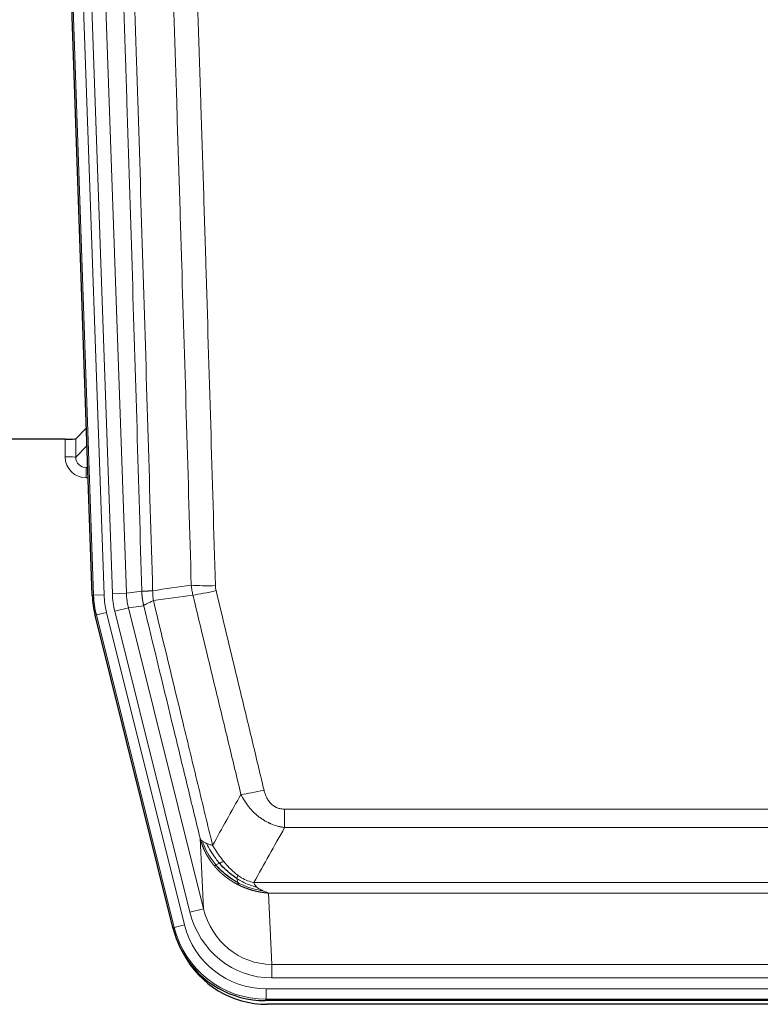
# Model space of a CAD drawing. Header units: inches. Extents: x 0 to 20790, y -12 to 14700.
# Tile 6 of 256: x 2677 to 2888, y 4797 to 5077. Entities that reach past the tile are written whole.
import ezdxf

# ---------------------------------------------------------------- set-up
doc = ezdxf.new("R2010")
doc.units = ezdxf.units.IN
doc.layers.add('1', color=7, linetype='Continuous', true_color=0xffffff)

msp = doc.modelspace()

# ---------------------------------------------------------------- linework, layer by layer
at = {"layer": '1', "color": 2, "linetype": 'Continuous', "lineweight": 25}
for p, q in [((2697.551, 4912.878), (2684.434, 5288.523)), ((2695.884, 4960.615), (2692.857, 4957.48)), ((2689.858, 4957.379), (2664.956, 4957.379)), ((2720.59, 4818.039), (2698.336, 4907.296)), ((2963.159, 4797.599), (2746.752, 4797.599)), ((2962.567, 4796.556), (2747.344, 4796.556))]:
    msp.add_line(p, q, dxfattribs=at)
at = {"layer": '1', "color": 110, "linetype": 'Continuous', "lineweight": 13}
for p, q in [((2697.925, 4912.931), (2684.814, 5288.374)), ((2687.808, 5288.478), (2700.919, 4913.035)), ((2690.2, 5287.536), (2703.266, 4913.365)), ((2694.192, 5287.675), (2707.258, 4913.504)), ((2689.848, 4952.331), (2689.858, 4957.379)), ((2692.857, 4957.48), (2692.846, 4952.249)), ((2692.846, 4952.249), (2696.06, 4955.577)), ((2696.266, 4949.684), (2695.839, 4949.242)), ((2695.839, 4949.242), (2695.839, 4946.322)), ((2695.839, 4949.242), (2696.282, 4949.242)), ((2695.839, 4946.322), (2696.384, 4946.322)), ((2697.551, 4912.878), (2697.925, 4912.931)), ((2700.919, 4913.035), (2697.925, 4912.931)), ((2703.266, 4913.365), (2707.258, 4913.504)), ((2707.258, 4913.504), (2711.635, 4914.12)), ((2703.963, 4908.403), (2707.839, 4909.37)), ((2712.191, 4909.981), (2707.839, 4909.37)), ((2707.839, 4909.37), (2729.191, 4823.732)), ((2698.709, 4907.349), (2698.336, 4907.296)), ((2701.616, 4908.073), (2698.709, 4907.349)), ((2720.883, 4818.414), (2698.709, 4907.349)), ((2701.616, 4908.073), (2723.79, 4819.139)), ((2725.315, 4822.765), (2703.963, 4908.403)), ((2752.284, 4852.086), (2957.627, 4852.086)), ((2752.284, 4846.845), (2752.284, 4852.086)), ((2957.627, 4846.845), (2752.284, 4846.845)), ((2729.191, 4823.732), (2728.234, 4843.787)), ((2743.553, 4831.226), (2966.358, 4831.226)), ((2962.245, 4828.196), (2747.666, 4828.196)), ((2747.666, 4828.196), (2748.634, 4807.917)), ((2725.315, 4822.765), (2729.191, 4823.732)), ((2723.79, 4819.139), (2720.883, 4818.414)), ((2720.59, 4818.039), (2720.883, 4818.414)), ((2748.634, 4804.053), (2748.634, 4807.917)), ((2748.634, 4807.917), (2961.277, 4807.917)), ((2961.277, 4804.053), (2748.634, 4804.053)), ((2747.045, 4800.97), (2962.866, 4800.97)), ((2747.045, 4797.974), (2747.045, 4800.97)), ((2747.045, 4797.974), (2746.752, 4797.599)), ((2962.866, 4797.974), (2747.045, 4797.974))]:
    msp.add_line(p, q, dxfattribs=at)
at = {"layer": '1', "color": 2, "linetype": 'Continuous', "lineweight": 25}
for centre, major_axis, ratio, start_param, end_param in [((2689.859, 4957.484), (-3, 0), 0.0349646, 1.5706703, 3.1078402), ((2724.572, 4913.829, 0), (26.774, 3.763), 0.9986144, 3.0370169, 3.2461684), ((2746.81, 4824.636, 0), (16.66, 21.323), 0.9977958, 2.4794378, 2.7643876), ((2746.81, 4824.636, 0), (16.66, 21.323), 0.9977958, 2.7643876, 3.8037475), ((2747.37, 4823.572, 0), (16.639, 21.297), 0.9990195, 2.7203481, 3.8043419)]:
    msp.add_ellipse(centre, major_axis=major_axis, ratio=ratio, start_param=start_param, end_param=end_param, dxfattribs=at)
at = {"layer": '1', "color": 110, "linetype": 'Continuous', "lineweight": 13}
for centre, major_axis, ratio, start_param, end_param in [((2695.851, 4952.331), (-3.237, -5.067), 0.9977321, 5.2798208, 6.8506171), ((2689.848, 4952.253), (-3, 0.006), 0.0261769, 3.175273, 4.7124429), ((2695.851, 4952.253), (-1.726, -2.474), 0.9943829, 5.3201387, 6.890935), ((2732.589, 4916.824), (-9.996, -0.288), 0.1133347, 0.8101184, 1.5675278), ((2732.776, 4915.418), (-9.719, -2.353), 0.1107863, 0.7983441, 1.5439815), ((2724.937, 4913.881), (-26.766, -3.762), 0.9989218, 6.1786096, 6.387761), ((2724.937, 4913.881, 0), (23.799, 3.345), 0.9986144, 3.0370169, 3.2461684), ((2727.284, 4914.211, 0), (-23.799, -3.345), 0.9986144, 6.1786096, 6.387761), ((2727.284, 4914.211), (-19.844, -2.789), 0.9980617, 6.1786096, 6.387761), ((2746.437, 4858.844), (-9.722, -2.342), 0.1329353, 0.7958322, 1.5387903), ((2748.554, 4828.9, 0), (1.185, -24.82), 0.9658521, 4.9157844, 6.2370968), ((2748.554, 4828.9), (1.001, -20.961), 0.9530564, 4.9157844, 6.2370968), ((2747.097, 4825.003, 0), (14.809, 18.954), 0.9977958, 2.4794378, 3.8037475), ((2747.097, 4825.003), (-16.651, -21.313), 0.9982842, 5.6210305, 6.9453401)]:
    msp.add_ellipse(centre, major_axis=major_axis, ratio=ratio, start_param=start_param, end_param=end_param, dxfattribs=at)
for points, knots in [([(2702.495, 5287.084), (2703.066, 5271.529), (2704.194, 5240.419), (2705.839, 5193.755), (2706.906, 5162.645), (2707.694, 5139.312), (2708.085, 5127.646), (2708.537, 5114.035), (2708.729, 5108.202), (2708.857, 5104.313), (2708.921, 5102.368), (2709.24, 5092.647), (2709.62, 5080.983), (2710.057, 5067.381), (2710.244, 5061.552), (2710.368, 5057.666), (2710.43, 5055.723), (2710.986, 5038.241), (2711.959, 5007.184), (2713.37, 4960.674), (2714.278, 4929.717), (2714.724, 4914.25)], [0, 0, 0, 0, 0.125, 0.25, 0.375, 0.375, 0.4375, 0.46875, 0.484375, 0.484375, 0.5, 0.5, 0.5625, 0.59375, 0.609375, 0.609375, 0.625, 0.625, 0.75, 0.875, 1, 1, 1, 1]), ([(2711.635, 4914.12), (2711.19, 4929.53), (2710.284, 4960.375), (2708.877, 5006.717), (2707.907, 5037.66), (2707.353, 5055.08), (2707.291, 5057.015), (2707.167, 5060.887), (2706.981, 5066.695), (2706.545, 5080.248), (2706.166, 5091.869), (2705.848, 5101.556), (2705.784, 5103.493), (2705.656, 5107.368), (2705.465, 5113.18), (2705.014, 5126.742), (2704.624, 5138.367), (2703.838, 5161.615), (2702.775, 5192.614), (2701.134, 5239.111), (2700.009, 5270.109), (2699.44, 5285.608)], [0, 0, 0, 0, 0.125, 0.25, 0.375, 0.375, 0.390625, 0.390625, 0.40625, 0.4375, 0.5, 0.5, 0.515625, 0.515625, 0.53125, 0.5625, 0.625, 0.625, 0.75, 0.875, 1, 1, 1, 1]), ([(2725.721, 4915.805), (2725.283, 4931.024), (2724.391, 4961.486), (2723.469, 4991.995), (2722.766, 5014.895), (2722.53, 5022.532), (2722.054, 5037.81), (2721.814, 5045.453), (2721.087, 5068.388), (2720.595, 5083.685), (2719.971, 5102.815), (2719.846, 5106.641), (2719.594, 5114.293), (2719.215, 5125.771), (2718.832, 5137.249), (2718.06, 5160.205), (2717.017, 5190.814), (2715.407, 5236.729), (2714.305, 5267.34), (2713.747, 5282.645)], [0, 0, 0, 0, 0.125, 0.25, 0.25, 0.3125, 0.3125, 0.375, 0.375, 0.5, 0.5, 0.53125, 0.53125, 0.5625, 0.625, 0.625, 0.75, 0.875, 1, 1, 1, 1]), ([(2720.63, 5282.988), (2721.188, 5267.664), (2722.288, 5237.015), (2723.896, 5191.043), (2724.938, 5160.396), (2725.709, 5137.411), (2726.091, 5125.919), (2726.47, 5114.426), (2726.721, 5106.765), (2726.846, 5102.934), (2727.47, 5083.78), (2727.961, 5068.464), (2728.686, 5045.5), (2728.926, 5037.848), (2729.402, 5022.551), (2729.638, 5014.905), (2730.34, 4991.976), (2731.261, 4961.428), (2732.151, 4930.928), (2732.589, 4915.69)], [0, 0, 0, 0, 0.125, 0.25, 0.375, 0.375, 0.4375, 0.46875, 0.46875, 0.5, 0.5, 0.625, 0.625, 0.6875, 0.6875, 0.75, 0.75, 0.875, 1, 1, 1, 1]), ([(2711.635, 4914.12), (2711.636, 4914.119), (2711.638, 4914.119), (2711.641, 4914.119), (2711.644, 4914.119), (2711.647, 4914.118), (2711.651, 4914.118), (2711.655, 4914.118), (2711.66, 4914.117), (2711.664, 4914.117), (2711.669, 4914.117), (2711.674, 4914.117), (2711.68, 4914.116), (2711.685, 4914.116), (2711.691, 4914.116), (2711.697, 4914.116), (2711.703, 4914.115), (2711.71, 4914.115), (2711.717, 4914.115), (2711.724, 4914.115), (2711.731, 4914.115), (2711.739, 4914.114), (2711.747, 4914.114), (2711.755, 4914.114), (2711.763, 4914.114), (2711.772, 4914.114), (2711.781, 4914.114), (2711.79, 4914.113), (2711.799, 4914.113), (2711.809, 4914.113), (2711.819, 4914.113), (2711.829, 4914.113), (2711.839, 4914.113), (2711.85, 4914.113), (2711.861, 4914.113), (2711.872, 4914.113), (2711.883, 4914.113), (2711.895, 4914.113), (2711.907, 4914.113), (2711.919, 4914.113), (2711.931, 4914.113), (2711.944, 4914.113), (2711.957, 4914.113), (2711.97, 4914.113), (2711.983, 4914.113), (2711.997, 4914.113), (2712.011, 4914.113), (2712.025, 4914.113), (2712.039, 4914.113), (2712.054, 4914.113), (2712.068, 4914.113), (2712.084, 4914.113), (2712.099, 4914.113), (2712.114, 4914.113), (2712.13, 4914.114), (2712.146, 4914.114), (2712.162, 4914.114), (2712.179, 4914.114), (2712.196, 4914.114), (2712.213, 4914.115), (2712.23, 4914.115), (2712.247, 4914.115), (2712.265, 4914.115), (2712.283, 4914.116), (2712.301, 4914.116), (2712.32, 4914.116), (2712.338, 4914.116), (2712.357, 4914.117), (2712.376, 4914.117), (2712.396, 4914.117), (2712.415, 4914.118), (2712.435, 4914.118), (2712.455, 4914.119), (2712.476, 4914.119), (2712.496, 4914.119), (2712.517, 4914.12), (2712.544, 4914.12), (2712.578, 4914.121), (2712.619, 4914.122), (2712.66, 4914.123), (2712.703, 4914.125), (2712.746, 4914.126), (2712.79, 4914.127), (2712.835, 4914.129), (2712.88, 4914.131), (2712.927, 4914.133), (2712.974, 4914.135), (2713.022, 4914.137), (2713.07, 4914.139), (2713.12, 4914.141), (2713.17, 4914.143), (2713.221, 4914.146), (2713.273, 4914.149), (2713.325, 4914.151), (2713.378, 4914.154), (2713.432, 4914.157), (2713.487, 4914.16), (2713.542, 4914.164), (2713.598, 4914.167), (2713.655, 4914.171), (2713.713, 4914.174), (2713.771, 4914.178), (2713.83, 4914.182), (2713.889, 4914.186), (2713.949, 4914.19), (2714.01, 4914.194), (2714.072, 4914.199), (2714.134, 4914.203), (2714.197, 4914.208), (2714.261, 4914.213), (2714.325, 4914.218), (2714.39, 4914.223), (2714.456, 4914.228), (2714.522, 4914.233), (2714.589, 4914.239), (2714.656, 4914.244), (2714.701, 4914.248), (2714.724, 4914.25)], [0, 0, 0, 0, 0.0066687, 0.0133374, 0.0200061, 0.0266746, 0.0333432, 0.0400116, 0.0466801, 0.0533484, 0.0600168, 0.066685, 0.0733532, 0.0800214, 0.0866895, 0.0933575, 0.1000255, 0.1066935, 0.1133614, 0.1200292, 0.126697, 0.1333647, 0.1400324, 0.1467001, 0.1533676, 0.1600352, 0.1667026, 0.1733701, 0.1800374, 0.1867047, 0.193372, 0.2000392, 0.2067064, 0.2133735, 0.2200405, 0.2267075, 0.2333745, 0.2400414, 0.2467082, 0.253375, 0.2600418, 0.2667085, 0.2733751, 0.2800417, 0.2867082, 0.2933747, 0.3000412, 0.3067075, 0.3133739, 0.3200401, 0.3267064, 0.3333725, 0.3400387, 0.3467047, 0.3533708, 0.3600367, 0.3667026, 0.3733685, 0.3800343, 0.3867001, 0.3933658, 0.4000315, 0.4066971, 0.4133626, 0.4200281, 0.4266936, 0.433359, 0.4400243, 0.4466896, 0.4533549, 0.4600201, 0.4666852, 0.4733503, 0.4800154, 0.4866804, 0.4933453, 0.5000102, 0.5125098, 0.5250093, 0.5375088, 0.5500082, 0.5625077, 0.5750071, 0.5875066, 0.600006, 0.6125054, 0.6250049, 0.6375043, 0.6500037, 0.6625032, 0.6750026, 0.6875021, 0.7000016, 0.7125011, 0.7250006, 0.7375001, 0.7499997, 0.7624993, 0.7749989, 0.7874985, 0.7999982, 0.812498, 0.8249977, 0.8374975, 0.8499974, 0.8624973, 0.8749972, 0.8874972, 0.8999973, 0.9124974, 0.9249976, 0.9374978, 0.9499981, 0.9624985, 0.9749989, 0.9874994, 1, 1, 1, 1]), ([(2714.936, 4911.416), (2714.861, 4911.882), (2714.819, 4912.352), (2714.761, 4913.297), (2714.745, 4913.772), (2714.724, 4914.25)], [0, 0, 0, 0, 0.5, 0.5, 1, 1, 1, 1]), ([(2732.776, 4914.279), (2732.72, 4914.511), (2732.677, 4914.744), (2732.614, 4915.215), (2732.595, 4915.452), (2732.589, 4915.69)], [0, 0, 0, 0, 0.5, 0.5, 1, 1, 1, 1]), ([(2732.776, 4914.279), (2735.061, 4904.801), (2737.343, 4895.328), (2740.758, 4881.127), (2741.896, 4876.395), (2744.168, 4866.934), (2745.303, 4862.205), (2746.437, 4857.477)], [0, 0, 0, 0, 0.5, 0.5, 0.75, 0.75, 1, 1, 1, 1]), ([(2712.191, 4909.981), (2712.186, 4910.002), (2712.176, 4910.044), (2712.161, 4910.108), (2712.146, 4910.174), (2712.13, 4910.24), (2712.115, 4910.308), (2712.1, 4910.378), (2712.084, 4910.448), (2712.069, 4910.52), (2712.053, 4910.593), (2712.038, 4910.667), (2712.023, 4910.743), (2712.007, 4910.82), (2711.992, 4910.898), (2711.977, 4910.977), (2711.962, 4911.058), (2711.947, 4911.14), (2711.932, 4911.224), (2711.917, 4911.308), (2711.902, 4911.395), (2711.888, 4911.482), (2711.874, 4911.571), (2711.86, 4911.66), (2711.846, 4911.752), (2711.832, 4911.844), (2711.819, 4911.938), (2711.798, 4912.089), (2711.772, 4912.291), (2711.744, 4912.538), (2711.72, 4912.767), (2711.701, 4912.979), (2711.685, 4913.172), (2711.672, 4913.347), (2711.662, 4913.505), (2711.654, 4913.644), (2711.648, 4913.766), (2711.644, 4913.869), (2711.64, 4913.954), (2711.638, 4914.021), (2711.636, 4914.07), (2711.635, 4914.101), (2711.635, 4914.115), (2711.635, 4914.12)], [0, 0, 0, 0, 0.0155037, 0.0313049, 0.0474035, 0.0637997, 0.0804935, 0.097485, 0.1147743, 0.1323613, 0.1502462, 0.1684289, 0.1869096, 0.2056883, 0.224765, 0.2441397, 0.2638126, 0.2837835, 0.3040527, 0.32462, 0.3454856, 0.3666494, 0.3881116, 0.409872, 0.4319308, 0.454288, 0.4769435, 0.4998975, 0.5635611, 0.6228928, 0.6778927, 0.7285606, 0.7748966, 0.8169007, 0.8545729, 0.8879131, 0.9169214, 0.9415977, 0.9619421, 0.9779545, 0.989635, 0.9969835, 1, 1, 1, 1]), ([(2712.191, 4909.981), (2712.212, 4910.032), (2712.29, 4910.099), (2712.554, 4910.265), (2712.739, 4910.366), (2713.211, 4910.602), (2713.496, 4910.739), (2714.155, 4911.049), (2714.528, 4911.223), (2714.936, 4911.416)], [0, 0, 0, 0, 0.25, 0.25, 0.5, 0.5, 0.75, 0.75, 1, 1, 1, 1]), ([(2714.936, 4911.416), (2717.758, 4899.791), (2720.574, 4888.175), (2724.788, 4870.764), (2726.19, 4864.962), (2728.993, 4853.364), (2730.392, 4847.567), (2731.79, 4841.773)], [0, 0, 0, 0, 0.5, 0.5, 0.75, 0.75, 1, 1, 1, 1]), ([(2739.857, 4856.282), (2738.722, 4861.003), (2737.585, 4865.725), (2735.31, 4875.173), (2734.171, 4879.899), (2730.752, 4894.08), (2728.468, 4903.54), (2726.18, 4913.005)], [0, 0, 0, 0, 0.25, 0.25, 0.5, 0.5, 1, 1, 1, 1]), ([(2728.234, 4843.787), (2726.903, 4849.295), (2725.57, 4854.805), (2722.903, 4865.829), (2721.567, 4871.344), (2717.557, 4887.893), (2714.877, 4898.933), (2712.191, 4909.981)], [0, 0, 0, 0, 0.25, 0.25, 0.5, 0.5, 1, 1, 1, 1]), ([(2752.284, 4846.845), (2751.949, 4846.894), (2751.616, 4846.953), (2750.953, 4847.092), (2750.625, 4847.171), (2749.649, 4847.442), (2749.011, 4847.664), (2748.309, 4847.961), (2748.231, 4847.995), (2748.075, 4848.063), (2747.998, 4848.098), (2747.766, 4848.205), (2747.614, 4848.279), (2747.159, 4848.507), (2746.564, 4848.831), (2745.991, 4849.192), (2745.57, 4849.478), (2745.362, 4849.624), (2745.156, 4849.775), (2745.02, 4849.878), (2744.952, 4849.929), (2744.346, 4850.399), (2743.838, 4850.847), (2743.119, 4851.563), (2742.887, 4851.81), (2742.548, 4852.19), (2742.437, 4852.318), (2742.219, 4852.579), (2742.111, 4852.711), (2741.584, 4853.378), (2741.196, 4853.932), (2740.481, 4855.079), (2740.155, 4855.672), (2739.857, 4856.282)], [0, 0, 0, 0, 0.0625, 0.0625, 0.125, 0.125, 0.25, 0.25, 0.265625, 0.265625, 0.28125, 0.28125, 0.3125, 0.3125, 0.375, 0.4375, 0.4375, 0.46875, 0.484375, 0.484375, 0.5, 0.5, 0.625, 0.625, 0.6875, 0.6875, 0.71875, 0.71875, 0.75, 0.75, 0.875, 0.875, 1, 1, 1, 1]), ([(2752.284, 4852.086), (2752.102, 4852.086), (2751.919, 4852.094), (2751.555, 4852.126), (2751.376, 4852.15), (2751.02, 4852.215), (2750.845, 4852.256), (2750.498, 4852.356), (2750.327, 4852.415), (2750.116, 4852.5), (2750.074, 4852.518), (2749.99, 4852.554), (2749.866, 4852.61), (2749.745, 4852.671), (2749.506, 4852.799), (2749.198, 4852.985), (2748.911, 4853.202), (2748.738, 4853.347), (2748.703, 4853.377), (2748.635, 4853.437), (2748.602, 4853.467), (2748.502, 4853.56), (2748.437, 4853.623), (2748.247, 4853.817), (2748.128, 4853.951), (2747.901, 4854.228), (2747.794, 4854.371), (2747.591, 4854.667), (2747.496, 4854.819), (2747.383, 4855.014), (2747.36, 4855.053), (2747.317, 4855.132), (2747.295, 4855.171), (2747.231, 4855.291), (2747.19, 4855.371), (2747.072, 4855.613), (2746.998, 4855.777), (2746.861, 4856.108), (2746.798, 4856.275), (2746.621, 4856.782), (2746.521, 4857.127), (2746.437, 4857.477)], [0, 0, 0, 0, 0.0625, 0.0625, 0.125, 0.125, 0.1875, 0.1875, 0.25, 0.25, 0.265625, 0.265625, 0.28125, 0.3125, 0.3125, 0.375, 0.4375, 0.4375, 0.453125, 0.453125, 0.46875, 0.46875, 0.5, 0.5, 0.5625, 0.5625, 0.625, 0.625, 0.6875, 0.6875, 0.703125, 0.703125, 0.71875, 0.71875, 0.75, 0.75, 0.8125, 0.8125, 0.875, 0.875, 1, 1, 1, 1]), ([(2728.234, 4843.787), (2728.291, 4843.644), (2728.373, 4843.507), (2728.586, 4843.245), (2728.718, 4843.121), (2728.873, 4843.004)], [0, 0, 0, 0, 0.5, 0.5, 1, 1, 1, 1]), ([(2732.265, 4835.96), (2732.254, 4835.974), (2732.23, 4836.002), (2732.195, 4836.044), (2732.16, 4836.088), (2732.124, 4836.131), (2732.088, 4836.176), (2732.052, 4836.221), (2732.015, 4836.267), (2731.977, 4836.314), (2731.94, 4836.361), (2731.901, 4836.409), (2731.863, 4836.458), (2731.824, 4836.508), (2731.785, 4836.558), (2731.746, 4836.61), (2731.706, 4836.661), (2731.666, 4836.714), (2731.625, 4836.768), (2731.585, 4836.822), (2731.544, 4836.877), (2731.502, 4836.933), (2731.461, 4836.99), (2731.419, 4837.047), (2731.377, 4837.105), (2731.334, 4837.165), (2731.291, 4837.224), (2731.248, 4837.285), (2731.205, 4837.347), (2731.162, 4837.409), (2731.118, 4837.472), (2731.074, 4837.536), (2731.03, 4837.601), (2730.986, 4837.667), (2730.942, 4837.733), (2730.897, 4837.801), (2730.852, 4837.869), (2730.807, 4837.938), (2730.762, 4838.008), (2730.717, 4838.079), (2730.671, 4838.151), (2730.626, 4838.223), (2730.58, 4838.297), (2730.534, 4838.371), (2730.489, 4838.446), (2730.443, 4838.522), (2730.397, 4838.599), (2730.351, 4838.677), (2730.304, 4838.756), (2730.258, 4838.836), (2730.212, 4838.916), (2730.166, 4838.998), (2730.12, 4839.08), (2730.073, 4839.164), (2730.027, 4839.248), (2729.981, 4839.333), (2729.935, 4839.419), (2729.889, 4839.506), (2729.843, 4839.594), (2729.797, 4839.683), (2729.751, 4839.773), (2729.705, 4839.864), (2729.659, 4839.956), (2729.614, 4840.049), (2729.568, 4840.142), (2729.523, 4840.237), (2729.478, 4840.333), (2729.433, 4840.429), (2729.388, 4840.527), (2729.343, 4840.626), (2729.299, 4840.725), (2729.255, 4840.826), (2729.211, 4840.927), (2729.167, 4841.03), (2729.124, 4841.133), (2729.081, 4841.238), (2729.038, 4841.343), (2728.995, 4841.449), (2728.953, 4841.557), (2728.911, 4841.665), (2728.87, 4841.775), (2728.829, 4841.885), (2728.788, 4841.996), (2728.747, 4842.109), (2728.708, 4842.222), (2728.668, 4842.337), (2728.629, 4842.452), (2728.59, 4842.568), (2728.552, 4842.686), (2728.515, 4842.804), (2728.478, 4842.924), (2728.441, 4843.044), (2728.405, 4843.165), (2728.369, 4843.288), (2728.334, 4843.411), (2728.3, 4843.535), (2728.266, 4843.661), (2728.245, 4843.745), (2728.234, 4843.787)], [0, 0, 0, 0, 0.0060657, 0.012223, 0.0184718, 0.0248123, 0.0312443, 0.0377679, 0.0443831, 0.0510899, 0.0578883, 0.0647782, 0.0717598, 0.0788329, 0.0859977, 0.093254, 0.1006019, 0.1080414, 0.1155725, 0.1231952, 0.1309095, 0.1387154, 0.1466129, 0.1546019, 0.1626826, 0.1708549, 0.1791188, 0.1874742, 0.1959213, 0.20446, 0.2130903, 0.2218121, 0.2306256, 0.2395307, 0.2485274, 0.2576156, 0.2667955, 0.276067, 0.2854301, 0.2948848, 0.3044311, 0.314069, 0.3237985, 0.3336196, 0.3435324, 0.3535367, 0.3636326, 0.3738202, 0.3840993, 0.3944701, 0.4049324, 0.4154864, 0.426132, 0.4368691, 0.4476979, 0.4586183, 0.4696303, 0.480734, 0.4919292, 0.503216, 0.5145945, 0.5260645, 0.5376262, 0.5492795, 0.5610244, 0.5728609, 0.584789, 0.5968087, 0.60892, 0.621123, 0.6334175, 0.6458037, 0.6582815, 0.6708509, 0.6835119, 0.6962645, 0.7091087, 0.7220445, 0.735072, 0.748191, 0.7614017, 0.774704, 0.7880979, 0.8015834, 0.8151605, 0.8288293, 0.8425896, 0.8564416, 0.8703852, 0.8844204, 0.8985472, 0.9127656, 0.9270756, 0.9414773, 0.9559705, 0.9705554, 0.9852319, 1, 1, 1, 1]), ([(2728.873, 4843.004), (2729.029, 4842.879), (2729.209, 4842.76), (2729.613, 4842.536), (2729.838, 4842.431), (2730.083, 4842.332)], [0, 0, 0, 0, 0.5, 0.5, 1, 1, 1, 1]), ([(2732.755, 4836.19), (2732.321, 4836.701), (2731.911, 4837.23), (2730.381, 4839.412), (2729.485, 4841.191), (2728.873, 4843.004)], [0, 0, 0, 0, 0.25, 0.25, 1, 1, 1, 1]), ([(2733.741, 4836.717), (2733.37, 4837.149), (2733.013, 4837.594), (2731.652, 4839.412), (2730.782, 4840.867), (2730.083, 4842.332)], [0, 0, 0, 0, 0.25, 0.25, 1, 1, 1, 1]), ([(2730.083, 4842.332), (2730.329, 4842.226), (2730.595, 4842.126), (2731.166, 4841.939), (2731.47, 4841.853), (2731.79, 4841.773)], [0, 0, 0, 0, 0.5, 0.5, 1, 1, 1, 1]), ([(2734.966, 4837.166), (2734.667, 4837.536), (2734.376, 4837.914), (2733.249, 4839.444), (2732.483, 4840.633), (2731.79, 4841.773)], [0, 0, 0, 0, 0.25, 0.25, 1, 1, 1, 1]), ([(2732.265, 4835.96), (2732.301, 4835.967), (2732.344, 4835.981), (2732.449, 4836.027), (2732.512, 4836.058), (2732.638, 4836.125), (2732.694, 4836.156), (2732.755, 4836.19)], [0, 0, 0, 0, 0.375, 0.375, 0.75, 0.75, 1, 1, 1, 1]), ([(2739.268, 4830.478), (2739.246, 4830.489), (2739.202, 4830.51), (2739.136, 4830.543), (2739.07, 4830.576), (2739.004, 4830.61), (2738.938, 4830.644), (2738.872, 4830.678), (2738.806, 4830.712), (2738.739, 4830.747), (2738.673, 4830.782), (2738.607, 4830.818), (2738.54, 4830.853), (2738.474, 4830.889), (2738.407, 4830.926), (2738.341, 4830.962), (2738.274, 4830.999), (2738.207, 4831.037), (2738.141, 4831.074), (2738.074, 4831.112), (2738.007, 4831.151), (2737.94, 4831.189), (2737.873, 4831.228), (2737.806, 4831.268), (2737.739, 4831.307), (2737.672, 4831.347), (2737.605, 4831.388), (2737.538, 4831.428), (2737.471, 4831.469), (2737.404, 4831.511), (2737.337, 4831.552), (2737.27, 4831.594), (2737.203, 4831.637), (2737.136, 4831.679), (2737.069, 4831.723), (2737.002, 4831.766), (2736.935, 4831.81), (2736.868, 4831.854), (2736.801, 4831.898), (2736.733, 4831.943), (2736.666, 4831.988), (2736.599, 4832.034), (2736.532, 4832.08), (2736.465, 4832.126), (2736.398, 4832.173), (2736.331, 4832.22), (2736.264, 4832.267), (2736.197, 4832.315), (2736.13, 4832.363), (2736.063, 4832.412), (2735.996, 4832.461), (2735.929, 4832.51), (2735.863, 4832.559), (2735.796, 4832.609), (2735.729, 4832.66), (2735.662, 4832.71), (2735.596, 4832.762), (2735.529, 4832.813), (2735.463, 4832.865), (2735.396, 4832.917), (2735.33, 4832.97), (2735.263, 4833.023), (2735.197, 4833.076), (2735.131, 4833.13), (2735.064, 4833.184), (2734.998, 4833.239), (2734.932, 4833.293), (2734.866, 4833.349), (2734.801, 4833.404), (2734.735, 4833.461), (2734.669, 4833.517), (2734.603, 4833.574), (2734.538, 4833.631), (2734.472, 4833.689), (2734.407, 4833.747), (2734.342, 4833.805), (2734.277, 4833.864), (2734.212, 4833.923), (2734.147, 4833.983), (2734.082, 4834.043), (2734.017, 4834.104), (2733.953, 4834.164), (2733.888, 4834.226), (2733.824, 4834.287), (2733.76, 4834.349), (2733.696, 4834.412), (2733.632, 4834.475), (2733.568, 4834.538), (2733.504, 4834.601), (2733.441, 4834.666), (2733.377, 4834.73), (2733.314, 4834.795), (2733.251, 4834.86), (2733.188, 4834.926), (2733.125, 4834.992), (2733.063, 4835.058), (2733, 4835.125), (2732.938, 4835.193), (2732.876, 4835.26), (2732.814, 4835.329), (2732.752, 4835.397), (2732.691, 4835.466), (2732.629, 4835.535), (2732.568, 4835.605), (2732.507, 4835.675), (2732.446, 4835.746), (2732.386, 4835.817), (2732.325, 4835.889), (2732.285, 4835.936), (2732.265, 4835.96)], [0, 0, 0, 0, 0.0082024, 0.0164263, 0.0246716, 0.0329384, 0.0412265, 0.0495362, 0.0578672, 0.0662198, 0.0745938, 0.0829892, 0.0914062, 0.0998446, 0.1083045, 0.1167859, 0.1252887, 0.1338131, 0.1423589, 0.1509263, 0.1595151, 0.1681255, 0.1767574, 0.1854108, 0.1940858, 0.2027822, 0.2115002, 0.2202398, 0.2290008, 0.2377835, 0.2465876, 0.2554134, 0.2642606, 0.2731295, 0.2820199, 0.2909319, 0.2998654, 0.3088206, 0.3177973, 0.3267956, 0.3358154, 0.3448569, 0.35392, 0.3630047, 0.3721109, 0.3812388, 0.3903883, 0.3995594, 0.4087522, 0.4179665, 0.4272025, 0.4364601, 0.4457393, 0.4550402, 0.4643627, 0.4737069, 0.4830727, 0.4924601, 0.5018692, 0.5113, 0.5207524, 0.5302265, 0.5397222, 0.5492397, 0.5587788, 0.5683395, 0.577922, 0.5875261, 0.5971519, 0.6067994, 0.6164686, 0.6261595, 0.6358721, 0.6456064, 0.6553624, 0.6651401, 0.6749395, 0.6847606, 0.6946034, 0.704468, 0.7143542, 0.7242622, 0.734192, 0.7441434, 0.7541166, 0.7641115, 0.7741282, 0.7841666, 0.7942268, 0.8043087, 0.8144123, 0.8245377, 0.8346848, 0.8448538, 0.8550444, 0.8652568, 0.875491, 0.885747, 0.8960247, 0.9063242, 0.9166455, 0.9269886, 0.9373534, 0.9477401, 0.9581485, 0.9685787, 0.9790306, 0.9895044, 1, 1, 1, 1]), ([(2732.755, 4836.19), (2732.786, 4836.207), (2732.819, 4836.225), (2732.953, 4836.3), (2733.066, 4836.363), (2733.315, 4836.499), (2733.452, 4836.572), (2733.643, 4836.669), (2733.692, 4836.693), (2733.741, 4836.717)], [0, 0, 0, 0, 0.125, 0.125, 0.5, 0.5, 0.875, 0.875, 1, 1, 1, 1]), ([(2733.741, 4836.717), (2733.84, 4836.766), (2733.941, 4836.813), (2734.198, 4836.928), (2734.356, 4836.991), (2734.666, 4837.098), (2734.819, 4837.141), (2734.966, 4837.166)], [0, 0, 0, 0, 0.25, 0.25, 0.625, 0.625, 1, 1, 1, 1]), ([(2738.935, 4833.288), (2738.755, 4833.418), (2738.576, 4833.554), (2737.869, 4834.113), (2737.354, 4834.572), (2736.36, 4835.553), (2735.881, 4836.075), (2735.266, 4836.798), (2735.115, 4836.981), (2734.966, 4837.166)], [0, 0, 0, 0, 0.125, 0.125, 0.5, 0.5, 0.875, 0.875, 1, 1, 1, 1]), ([(2738.785, 4832.306), (2738.783, 4832.404), (2738.785, 4832.501), (2738.798, 4832.736), (2738.814, 4832.869), (2738.862, 4833.106), (2738.894, 4833.209), (2738.935, 4833.288)], [0, 0, 0, 0, 0.25, 0.25, 0.625, 0.625, 1, 1, 1, 1]), ([(2743.553, 4831.226), (2742.332, 4831.439), (2741.156, 4831.904), (2739.663, 4832.785), (2739.295, 4833.027), (2738.935, 4833.288)], [0, 0, 0, 0, 0.75, 0.75, 1, 1, 1, 1]), ([(2744.424, 4829.888), (2743.013, 4830.208), (2741.577, 4830.749), (2739.706, 4831.743), (2739.242, 4832.014), (2738.785, 4832.306)], [0, 0, 0, 0, 0.75, 0.75, 1, 1, 1, 1]), ([(2738.953, 4831.19), (2738.941, 4831.23), (2738.93, 4831.271), (2738.885, 4831.441), (2738.856, 4831.577), (2738.812, 4831.861), (2738.797, 4832.01), (2738.787, 4832.208), (2738.785, 4832.257), (2738.785, 4832.306)], [0, 0, 0, 0, 0.125, 0.125, 0.5, 0.5, 0.875, 0.875, 1, 1, 1, 1]), ([(2739.268, 4830.478), (2739.235, 4830.536), (2739.195, 4830.605), (2739.114, 4830.767), (2739.071, 4830.86), (2739.003, 4831.034), (2738.978, 4831.11), (2738.953, 4831.19)], [0, 0, 0, 0, 0.375, 0.375, 0.75, 0.75, 1, 1, 1, 1]), ([(2746.095, 4828.888), (2744.322, 4829.111), (2742.493, 4829.593), (2740.119, 4830.599), (2739.531, 4830.88), (2738.953, 4831.19)], [0, 0, 0, 0, 0.75, 0.75, 1, 1, 1, 1]), ([(2747.666, 4828.196), (2747.643, 4828.198), (2747.599, 4828.201), (2747.533, 4828.207), (2747.466, 4828.212), (2747.4, 4828.218), (2747.333, 4828.224), (2747.266, 4828.23), (2747.199, 4828.236), (2747.132, 4828.243), (2747.065, 4828.25), (2746.997, 4828.257), (2746.93, 4828.264), (2746.863, 4828.271), (2746.795, 4828.279), (2746.727, 4828.286), (2746.66, 4828.294), (2746.592, 4828.303), (2746.524, 4828.311), (2746.456, 4828.32), (2746.387, 4828.329), (2746.319, 4828.338), (2746.251, 4828.347), (2746.182, 4828.356), (2746.114, 4828.366), (2746.045, 4828.376), (2745.976, 4828.386), (2745.908, 4828.397), (2745.839, 4828.407), (2745.77, 4828.418), (2745.701, 4828.429), (2745.631, 4828.44), (2745.562, 4828.452), (2745.493, 4828.464), (2745.423, 4828.476), (2745.354, 4828.488), (2745.284, 4828.5), (2745.215, 4828.513), (2745.145, 4828.526), (2745.075, 4828.539), (2745.005, 4828.553), (2744.935, 4828.566), (2744.865, 4828.58), (2744.795, 4828.594), (2744.725, 4828.609), (2744.655, 4828.623), (2744.584, 4828.638), (2744.514, 4828.653), (2744.443, 4828.669), (2744.373, 4828.684), (2744.302, 4828.7), (2744.232, 4828.716), (2744.161, 4828.732), (2744.09, 4828.749), (2744.019, 4828.766), (2743.948, 4828.783), (2743.877, 4828.8), (2743.806, 4828.818), (2743.735, 4828.836), (2743.664, 4828.854), (2743.593, 4828.872), (2743.521, 4828.891), (2743.45, 4828.91), (2743.379, 4828.929), (2743.307, 4828.948), (2743.236, 4828.968), (2743.164, 4828.988), (2743.093, 4829.008), (2743.021, 4829.028), (2742.95, 4829.049), (2742.878, 4829.07), (2742.806, 4829.091), (2742.734, 4829.113), (2742.662, 4829.135), (2742.591, 4829.157), (2742.519, 4829.179), (2742.447, 4829.202), (2742.375, 4829.224), (2742.303, 4829.248), (2742.231, 4829.271), (2742.159, 4829.295), (2742.087, 4829.319), (2742.015, 4829.343), (2741.942, 4829.367), (2741.87, 4829.392), (2741.798, 4829.417), (2741.726, 4829.443), (2741.654, 4829.468), (2741.581, 4829.494), (2741.509, 4829.52), (2741.437, 4829.547), (2741.364, 4829.574), (2741.292, 4829.601), (2741.22, 4829.628), (2741.148, 4829.656), (2741.075, 4829.684), (2741.003, 4829.712), (2740.93, 4829.74), (2740.858, 4829.769), (2740.786, 4829.798), (2740.713, 4829.828), (2740.641, 4829.857), (2740.569, 4829.887), (2740.496, 4829.918), (2740.424, 4829.948), (2740.352, 4829.979), (2740.279, 4830.01), (2740.207, 4830.042), (2740.135, 4830.073), (2740.062, 4830.105), (2739.99, 4830.138), (2739.918, 4830.17), (2739.845, 4830.203), (2739.773, 4830.236), (2739.701, 4830.27), (2739.629, 4830.304), (2739.556, 4830.338), (2739.484, 4830.372), (2739.412, 4830.407), (2739.34, 4830.442), (2739.292, 4830.466), (2739.268, 4830.478)], [0, 0, 0, 0, 0.007775, 0.0155603, 0.0233558, 0.0311618, 0.038978, 0.0468046, 0.0546416, 0.0624889, 0.0703466, 0.0782147, 0.0860931, 0.093982, 0.1018813, 0.109791, 0.1177112, 0.1256417, 0.1335828, 0.1415343, 0.1494962, 0.1574687, 0.1654516, 0.173445, 0.1814489, 0.1894634, 0.1974883, 0.2055238, 0.2135699, 0.2216264, 0.2296936, 0.2377713, 0.2458596, 0.2539585, 0.2620679, 0.270188, 0.2783187, 0.28646, 0.2946119, 0.3027745, 0.3109477, 0.3191316, 0.3273261, 0.3355314, 0.3437472, 0.3519738, 0.3602111, 0.3684591, 0.3767178, 0.3849872, 0.3932673, 0.4015582, 0.4098598, 0.4181722, 0.4264954, 0.4348293, 0.443174, 0.4515295, 0.4598958, 0.4682728, 0.4766607, 0.4850594, 0.493469, 0.5018893, 0.5103206, 0.5187626, 0.5272155, 0.5356793, 0.544154, 0.5526395, 0.561136, 0.5696433, 0.5781615, 0.5866906, 0.5952307, 0.6037817, 0.6123436, 0.6209165, 0.6295003, 0.638095, 0.6467007, 0.6553174, 0.6639451, 0.6725838, 0.6812334, 0.6898941, 0.6985657, 0.7072484, 0.7159421, 0.7246468, 0.7333625, 0.7420893, 0.7508272, 0.759576, 0.768336, 0.777107, 0.7858891, 0.7946823, 0.8034866, 0.812302, 0.8211284, 0.829966, 0.8388147, 0.8476746, 0.8565455, 0.8654276, 0.8743209, 0.8832252, 0.8921408, 0.9010675, 0.9100054, 0.9189544, 0.9279147, 0.9368861, 0.9458688, 0.9548626, 0.9638676, 0.9728839, 0.9819114, 0.9909501, 1, 1, 1, 1]), ([(2744.424, 4829.888), (2744.305, 4829.985), (2744.195, 4830.085), (2743.946, 4830.344), (2743.821, 4830.508), (2743.635, 4830.853), (2743.574, 4831.035), (2743.553, 4831.226)], [0, 0, 0, 0, 0.25, 0.25, 0.625, 0.625, 1, 1, 1, 1]), ([(2746.095, 4828.888), (2746.021, 4828.923), (2745.947, 4828.959), (2745.651, 4829.107), (2745.429, 4829.224), (2745.002, 4829.474), (2744.796, 4829.606), (2744.544, 4829.792), (2744.483, 4829.84), (2744.424, 4829.888)], [0, 0, 0, 0, 0.125, 0.125, 0.5, 0.5, 0.875, 0.875, 1, 1, 1, 1]), ([(2747.666, 4828.196), (2747.513, 4828.262), (2747.337, 4828.337), (2746.954, 4828.5), (2746.747, 4828.589), (2746.389, 4828.75), (2746.242, 4828.817), (2746.095, 4828.888)], [0, 0, 0, 0, 0.375, 0.375, 0.75, 0.75, 1, 1, 1, 1])]:
    msp.add_open_spline(points, degree=3, knots=knots, dxfattribs=at)
for points in [[(2714.724, 4914.25), (2718.389, 4914.77), (2722.055, 4915.289), (2725.721, 4915.805)], [(2726.18, 4913.005), (2726.067, 4913.465), (2725.879, 4914.391), (2725.762, 4915.331), (2725.721, 4915.805)], [(2726.18, 4913.005), (2722.431, 4912.478), (2718.683, 4911.948), (2714.936, 4911.416)], [(2731.79, 4841.773), (2734.464, 4846.614), (2737.153, 4851.45), (2739.857, 4856.282)], [(2752.284, 4846.845), (2749.356, 4841.644), (2746.446, 4836.438), (2743.553, 4831.226)]]:
    msp.add_open_spline(points, degree=3, dxfattribs=at)
at = {"layer": '1', "color": 2, "linetype": 'Continuous', "lineweight": 25}
for points in [[(2738.953, 4831.19), (2738.664, 4831.345), (2738.378, 4831.508), (2737.244, 4832.185), (2736.421, 4832.758), (2734.856, 4834.017), (2734.115, 4834.705), (2733.197, 4835.685), (2732.973, 4835.935), (2732.755, 4836.19)], [(2738.785, 4832.306), (2738.556, 4832.452), (2738.329, 4832.603), (2737.427, 4833.23), (2736.768, 4833.745), (2735.498, 4834.857), (2734.888, 4835.452), (2734.116, 4836.289), (2733.927, 4836.502), (2733.741, 4836.717)]]:
    msp.add_open_spline(points, degree=3, knots=[0, 0, 0, 0, 0.125, 0.125, 0.5, 0.5, 0.875, 0.875, 1, 1, 1, 1], dxfattribs=at)

doc.saveas('drawing.dxf')
